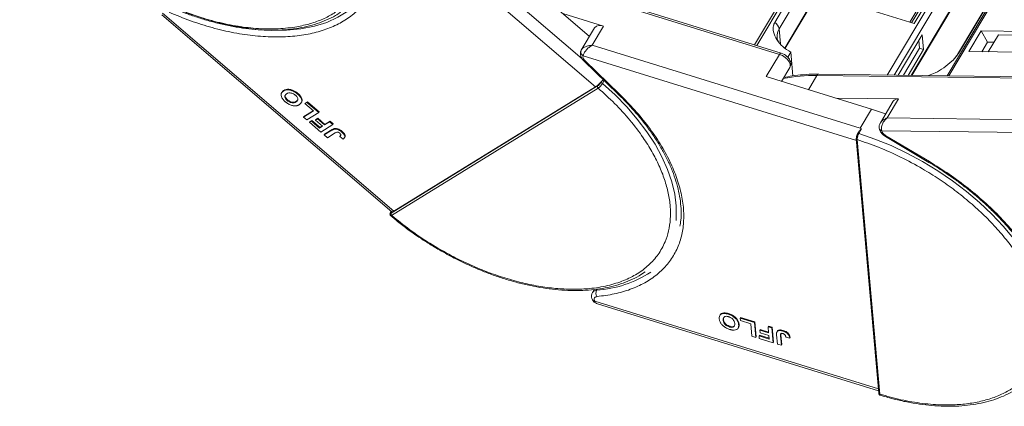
# Model space of a CAD drawing. Header units: millimetres. Extents: x -1637 to 445, y 81 to 1539.
# Tile 25 of 52: x -424 to -266, y 1206 to 1268. Entities that reach past the tile are written whole.
import ezdxf

# ---------------------------------------------------------------- set-up
doc = ezdxf.new("R2010")
doc.units = ezdxf.units.MM

msp = doc.modelspace()

# ---------------------------------------------------------------- linework, layer by layer
at = {"color": 7, "linetype": 'Continuous', "lineweight": 15}
for p, q in [((-276.46, 1313.788), (-306.19, 1263.801)), ((-305.822, 1263.687), (-276.108, 1313.646)), ((-278.388, 1308.701), (-302.965, 1267.379)), ((-245.87, 1308.528), (-275.426, 1258.834)), ((-275.155, 1258.83), (-245.577, 1308.561)), ((-302.254, 1266.369), (-277.677, 1307.691)), ((-277.322, 1303.671), (-301.345, 1263.28)), ((-301.299, 1263.249), (-277.356, 1303.505)), ((-249.191, 1303.583), (-273.768, 1262.261)), ((-273.626, 1262.414), (-249.049, 1303.735)), ((-333.72, 1261.555), (-365.023, 1288.411)), ((-367.146, 1287.571), (-331.584, 1257.059)), ((-281.404, 1267.42), (-274.212, 1279.512)), ((-273.637, 1279.859), (-281.093, 1267.323)), ((-280.688, 1267.198), (-273.149, 1279.873)), ((-340.168, 1274.039), (-302.208, 1262.27)), ((-301.952, 1262.487), (-340.019, 1274.289)), ((-275.426, 1275.024), (-284.983, 1258.957)), ((-283.892, 1258.943), (-274.729, 1274.348)), ((-342.085, 1273.327), (-332.558, 1265.152)), ((-296.107, 1271.978), (-280.688, 1267.198)), ((-274.374, 1270.328), (-281.166, 1258.908)), ((-281.038, 1258.906), (-274.442, 1269.996)), ((-400.858, 1268.61), (-364.142, 1237.109)), ((-363.804, 1237.192), (-400.735, 1268.877)), ((-330.299, 1266.776), (-336.799, 1268.791)), ((-331.746, 1266.517), (-333.858, 1262.967)), ((-332.108, 1263.734), (-330.299, 1266.776)), ((-302.254, 1266.369), (-302.042, 1263.964)), ((-279.395, 1265.417), (-283.25, 1258.934)), ((-279.841, 1263.255), (-279.95, 1264.484)), ((-279.186, 1263.052), (-279.395, 1265.417)), ((-270.005, 1266.011), (-271.965, 1262.716)), ((-257.028, 1265.844), (-270.005, 1266.011)), ((-268.996, 1264.21), (-270.005, 1266.011)), ((-267.24, 1265.413), (-268.868, 1262.676)), ((-267.24, 1265.413), (-259.277, 1265.311)), ((-333.884, 1262.917), (-333.766, 1263.058)), ((-289.305, 1250.463), (-332.108, 1263.734)), ((-282.417, 1258.924), (-279.841, 1263.255)), ((-281.647, 1258.914), (-279.186, 1263.052)), ((-279.186, 1263.052), (-279.841, 1263.255)), ((-268.996, 1264.21), (-269.9, 1262.689)), ((-267.964, 1264.196), (-268.996, 1264.21)), ((-333.554, 1262.061), (-333.589, 1261.842)), ((-333.554, 1262.061), (-289.91, 1248.529)), ((-302.208, 1262.27), (-304.319, 1258.721)), ((-301.414, 1262.246), (-301.952, 1262.478)), ((-300.397, 1262.641), (-300.886, 1261.819)), ((-300.397, 1262.641), (-300.061, 1258.837)), ((-271.965, 1262.716), (-258.988, 1262.549)), ((-333.459, 1261.239), (-327.943, 1255.89)), ((-333.257, 1261.251), (-327.742, 1255.901)), ((-301.863, 1257.959), (-300.551, 1260.164)), ((-304.319, 1258.721), (-287.496, 1253.505)), ((-301.433, 1258.682), (-301.424, 1258.586)), ((-297.576, 1256.63), (-296.232, 1258.89)), ((-296.232, 1258.89), (-257.7, 1258.394)), ((-257.403, 1258.602), (-295.935, 1259.098)), ((-278.412, 1258.872), (-278.386, 1258.915)), ((-331.246, 1257.22), (-364.233, 1236.879)), ((-331.165, 1256.882), (-364.152, 1236.542)), ((-363.804, 1237.192), (-331.584, 1257.059)), ((-330.69, 1257.889), (-330.801, 1257.703)), ((-330.205, 1258.084), (-330.478, 1257.624)), ((-381.679, 1256.216), (-381.74, 1256.115)), ((-381.372, 1256.51), (-381.432, 1256.408)), ((-379.191, 1255.932), (-379.131, 1256.034)), ((-327.943, 1255.89), (-327.946, 1255.893)), ((-283.199, 1255.146), (-293.204, 1255.275)), ((-285.008, 1252.104), (-283.199, 1255.146)), ((-380.837, 1254.915), (-380.777, 1255.017)), ((-379.421, 1254.677), (-379.36, 1254.778)), ((-378.597, 1254.53), (-378.537, 1254.631)), ((-377.995, 1254.398), (-377.675, 1254.595)), ((-377.934, 1254.499), (-377.995, 1254.398)), ((-376.628, 1253.226), (-377.995, 1254.398)), ((-377.934, 1254.499), (-377.615, 1254.696)), ((-377.675, 1254.595), (-377.615, 1254.696)), ((-377.675, 1254.595), (-375.796, 1252.983)), ((-377.615, 1254.696), (-375.736, 1253.085)), ((-287.496, 1253.505), (-289.305, 1250.463)), ((-287.496, 1253.505), (-285.242, 1252.745)), ((-284.03, 1254.783), (-286.085, 1251.328)), ((-378.226, 1252.24), (-376.628, 1253.226)), ((-378.166, 1252.342), (-378.226, 1252.24)), ((-377.714, 1251.801), (-378.226, 1252.24)), ((-378.166, 1252.342), (-376.672, 1253.263)), ((-375.796, 1252.983), (-377.714, 1251.801)), ((-376.312, 1251.758), (-375.993, 1251.955)), ((-376.252, 1251.86), (-375.932, 1252.057)), ((-375.932, 1252.057), (-375.993, 1251.955)), ((-375.993, 1251.955), (-374.866, 1250.988)), ((-375.932, 1252.057), (-374.805, 1251.09)), ((-375.736, 1253.085), (-375.796, 1252.983)), ((-246.476, 1251.608), (-285.008, 1252.104)), ((-377.27, 1251.42), (-376.95, 1251.617)), ((-377.21, 1251.521), (-377.27, 1251.42)), ((-375.46, 1249.866), (-377.27, 1251.42)), ((-377.21, 1251.521), (-376.89, 1251.718)), ((-376.89, 1251.718), (-376.95, 1251.617)), ((-376.95, 1251.617), (-375.652, 1250.503)), ((-376.89, 1251.718), (-375.592, 1250.604)), ((-376.252, 1251.86), (-376.312, 1251.758)), ((-375.185, 1250.791), (-376.312, 1251.758)), ((-375.652, 1250.503), (-375.185, 1250.791)), ((-375.592, 1250.604), (-375.652, 1250.503)), ((-375.592, 1250.604), (-375.229, 1250.828)), ((-373.542, 1251.049), (-375.46, 1249.866)), ((-374.866, 1250.988), (-374.054, 1251.489)), ((-374.805, 1251.09), (-374.866, 1250.988)), ((-374.805, 1251.09), (-373.994, 1251.59)), ((-374.054, 1251.489), (-373.994, 1251.59)), ((-374.054, 1251.489), (-373.542, 1251.049)), ((-373.994, 1251.59), (-373.481, 1251.15)), ((-373.481, 1251.15), (-373.542, 1251.049)), ((-373.221, 1250.419), (-373.281, 1250.318)), ((-289.097, 1250.352), (-289.526, 1249.63)), ((-289.097, 1250.352), (-289.305, 1250.463)), ((-374.913, 1249.397), (-373.704, 1250.143)), ((-374.853, 1249.499), (-374.913, 1249.397)), ((-374.401, 1248.958), (-374.913, 1249.397)), ((-374.853, 1249.499), (-373.644, 1250.244)), ((-373.159, 1249.723), (-374.401, 1248.958)), ((-373.644, 1250.244), (-373.704, 1250.143)), ((-372.379, 1249.262), (-372.439, 1249.16)), ((-372.439, 1249.16), (-371.902, 1248.736)), ((-372.025, 1249.937), (-372.086, 1249.836)), ((-371.69, 1248.936), (-371.63, 1249.038)), ((-289.934, 1248.806), (-286.338, 1208.133)), ((-289.549, 1249.9), (-289.731, 1249.594)), ((-285.869, 1250.071), (-285.775, 1249.815)), ((-285.869, 1250.071), (-246.676, 1249.567)), ((-285.278, 1249.151), (-278.329, 1245.019)), ((-285.21, 1249.265), (-278.261, 1245.133)), ((-289.788, 1248.651), (-286.192, 1207.978)), ((-364.317, 1237.024), (-364.319, 1237.02)), ((-364.225, 1237.18), (-364.317, 1237.024)), ((-364.286, 1237.055), (-364.216, 1237.172)), ((-331.79, 1224.701), (-332.068, 1224.234)), ((-331.404, 1224.591), (-331.306, 1224.755)), ((-331.8, 1223.108), (-331.723, 1222.854)), ((-286.397, 1208.801), (-331.723, 1222.854)), ((-331.37, 1222.468), (-331.266, 1222.43)), ((-331.275, 1222.403), (-286.369, 1208.481)), ((-311.745, 1220.538), (-311.747, 1220.533)), ((-311.687, 1220.635), (-311.744, 1220.539)), ((-310.386, 1220.748), (-310.326, 1220.85)), ((-311.197, 1219.813), (-311.137, 1219.914)), ((-308.661, 1219.168), (-308.721, 1219.066)), ((-308.489, 1220.13), (-308.428, 1220.232)), ((-308.489, 1220.13), (-306.178, 1219.414)), ((-308.454, 1219.736), (-308.489, 1220.13)), ((-306.774, 1219.215), (-308.454, 1219.736)), ((-308.428, 1220.232), (-306.118, 1219.516)), ((-306.599, 1217.245), (-306.774, 1219.215)), ((-306.118, 1219.516), (-306.178, 1219.414)), ((-306.178, 1219.414), (-305.969, 1217.049)), ((-306.118, 1219.516), (-305.909, 1217.151)), ((-310.205, 1218.717), (-310.145, 1218.818)), ((-308.754, 1218.612), (-308.814, 1218.511)), ((-305.398, 1217.376), (-305.458, 1217.274)), ((-305.398, 1217.376), (-303.873, 1216.903)), ((-305.274, 1218.281), (-305.334, 1218.179)), ((-305.299, 1217.785), (-305.334, 1218.179)), ((-305.334, 1218.179), (-303.948, 1217.75)), ((-303.913, 1217.356), (-305.299, 1217.785)), ((-305.274, 1218.281), (-303.959, 1217.873)), ((-304.036, 1218.75), (-303.976, 1218.852)), ((-304.036, 1218.75), (-303.406, 1218.555)), ((-303.948, 1217.75), (-304.036, 1218.75)), ((-303.976, 1218.852), (-303.346, 1218.656)), ((-303.862, 1216.779), (-303.913, 1217.356)), ((-303.346, 1218.656), (-303.406, 1218.555)), ((-303.406, 1218.555), (-303.197, 1216.19)), ((-303.346, 1218.656), (-303.137, 1216.291)), ((-302.525, 1215.982), (-302.657, 1217.472)), ((-302.538, 1218.052), (-302.598, 1217.951)), ((-302.03, 1217.317), (-301.97, 1217.418)), ((-302.03, 1217.317), (-301.895, 1215.786)), ((-301.959, 1217.649), (-301.97, 1217.418)), ((-301.97, 1217.418), (-301.835, 1215.888)), ((-301.589, 1218.141), (-301.649, 1218.039)), ((-305.969, 1217.049), (-306.599, 1217.245)), ((-305.909, 1217.151), (-305.969, 1217.049)), ((-305.423, 1216.88), (-305.458, 1217.274)), ((-305.458, 1217.274), (-303.862, 1216.779)), ((-303.197, 1216.19), (-305.423, 1216.88)), ((-303.137, 1216.291), (-303.197, 1216.19)), ((-301.895, 1215.786), (-302.525, 1215.982)), ((-301.835, 1215.888), (-301.895, 1215.786)), ((-301.195, 1217.102), (-300.567, 1216.937)), ((-300.507, 1217.039), (-300.567, 1216.937))]:
    msp.add_line(p, q, dxfattribs=at)
at = {"color": 7, "linetype": 'Continuous', "lineweight": 15, "flags": 128}
for points in [[(-371.129, 1269.178), (-371.133, 1269.176), (-372.728, 1268.192), (-374.52, 1267.389), (-376.495, 1266.772), (-378.634, 1266.346), (-380.922, 1266.116), (-383.336, 1266.084), (-385.858, 1266.248), (-388.465, 1266.609), (-391.136, 1267.163), (-393.847, 1267.905), (-396.576, 1268.83), (-399.298, 1269.928)], [(-302.208, 1262.27), (-302.148, 1262.36), (-302.09, 1262.428), (-302.034, 1262.472), (-301.983, 1262.49), (-301.95, 1262.486)], [(-302.208, 1262.27), (-301.728, 1262.071), (-301.28, 1261.788), (-300.904, 1261.445), (-300.63, 1261.071), (-300.484, 1260.698), (-300.477, 1260.359), (-300.551, 1260.164)], [(-273.77, 1262.258), (-273.709, 1262.34), (-273.626, 1262.414)], [(-333.257, 1261.251), (-333.336, 1261.224), (-333.4, 1261.217), (-333.447, 1261.23), (-333.459, 1261.239)], [(-295.935, 1259.098), (-295.935, 1259.098), (-295.926, 1259.097)], [(-330.478, 1257.624), (-328.468, 1255.782), (-326.609, 1253.873), (-324.917, 1251.912), (-323.405, 1249.915), (-322.086, 1247.898), (-320.969, 1245.876), (-320.065, 1243.867), (-319.379, 1241.886), (-318.918, 1239.948), (-318.685, 1238.069), (-318.682, 1236.265), (-318.726, 1235.743)], [(-327.742, 1255.901), (-327.821, 1255.874), (-327.885, 1255.867), (-327.932, 1255.881), (-327.943, 1255.89)], [(-286.284, 1250.558), (-286.285, 1250.549), (-286.281, 1250.466)], [(-286.281, 1250.466), (-286.277, 1250.445), (-286.27, 1250.417)], [(-289.743, 1249.536), (-289.741, 1249.567), (-289.731, 1249.594)], [(-289.526, 1249.63), (-286.947, 1248.735), (-284.376, 1247.683), (-281.834, 1246.48), (-279.339, 1245.137), (-276.913, 1243.665), (-274.575, 1242.075), (-272.343, 1240.38), (-270.235, 1238.594), (-268.268, 1236.73), (-266.458, 1234.804), (-264.819, 1232.83), (-263.363, 1230.826), (-262.104, 1228.805), (-261.05, 1226.786), (-260.21, 1224.783), (-259.591, 1222.813), (-259.198, 1220.892), (-259.034, 1219.034), (-259.1, 1217.255), (-259.113, 1217.134)], [(-285.21, 1249.265), (-285.246, 1249.205), (-285.269, 1249.167), (-285.278, 1249.152), (-285.278, 1249.151)], [(-278.261, 1245.133), (-278.297, 1245.073), (-278.32, 1245.034), (-278.329, 1245.019), (-278.329, 1245.019)], [(-364.286, 1237.055), (-364.309, 1237.036), (-364.317, 1237.024)], [(-364.142, 1237.109), (-364.134, 1237.103), (-364.092, 1237.088), (-364.038, 1237.09), (-363.971, 1237.108), (-363.893, 1237.142), (-363.804, 1237.192)]]:
    msp.add_lwpolyline(points, dxfattribs=at)
at = {"color": 7, "linetype": 'Continuous', "lineweight": 15}
for centre, radius, start, end in [((-330.849, 1265.674), 1.231, 63.45605, 136.83192), ((-303.78, 1266.051), 1.559, 11.78371, 58.45205), ((-300.287, 1265.153), 2.313, 148.26935, 184.60185), ((-333.46, 1262.667), 0.492, 149.47019, 177.38777), ((-333.24, 1262.7), 0.712, 180.83676, 243.81264), ((-296.74, 1234.056), 24.839, 88.82822, 101.25928), ((-295.903, 1258.736), 0.363, 94.95278, 154.87747), ((-333.987, 1260.545), 4.234, 304.58553, 321.15092), ((-330.992, 1257.102), 0.28, 155.15154, 231.8296), ((-330.701, 1257.409), 0.31, 43.934, 108.6794), ((-283.309, 1254.265), 0.888, 82.87283, 144.3365), ((-285.757, 1250.606), 0.546, 200.26316, 258.23574), ((-289.78, 1248.818), 0.154, 148.27006, 184.56191), ((-289.747, 1248.836), 0.19, 189.11541, 257.53012), ((-289.604, 1249.474), 0.174, 63.30308, 136.49349), ((-363.979, 1236.762), 0.28, 155.15154, 231.8296), ((-332.583, 1242.445), 17.893, 273.77693, 303.25967), ((-331.389, 1223.766), 0.825, 91.01914, 145.04255), ((-330.505, 1224.127), 1.012, 152.73585, 213.30288), ((-331.745, 1223.228), 0.374, 210.7577, 273.41531), ((-286.151, 1208.163), 0.189, 187.68688, 257.61823)]:
    msp.add_arc(centre, radius, start, end, dxfattribs=at)
for points, knots in [([(-368.988, 1283.68), (-368.743, 1282.812), (-368.246, 1281.05), (-368.032, 1278.503), (-368.226, 1276.241), (-368.765, 1274.294), (-369.542, 1272.644), (-370.6, 1271.146), (-371.938, 1269.821), (-373.53, 1268.691), (-375.351, 1267.777), (-377.374, 1267.08), (-379.78, 1266.561), (-382.592, 1266.297), (-385.788, 1266.37), (-389.081, 1266.776), (-392.482, 1267.503), (-396.01, 1268.568), (-399.346, 1269.873), (-402.409, 1271.317), (-405.168, 1272.824), (-407.855, 1274.501), (-410.44, 1276.338), (-412.877, 1278.302), (-415.123, 1280.36), (-417.162, 1282.485), (-419.145, 1284.859), (-420.966, 1287.462), (-422.532, 1290.239), (-423.224, 1292.034), (-423.564, 1292.918)], [0, 0, 0, 0, 0.0388454, 0.0788825, 0.1200296, 0.1521859, 0.1843384, 0.2171712, 0.25, 0.2828328, 0.3156616, 0.347818, 0.3799704, 0.421121, 0.4611572, 0.5, 0.5388463, 0.5788825, 0.6200296, 0.6521859, 0.6843384, 0.7171712, 0.75, 0.7828328, 0.8156616, 0.847818, 0.8799704, 0.921121, 0.9611563, 1, 1, 1, 1]), ([(-366.375, 1281.551), (-366.229, 1280.712), (-365.935, 1279.016), (-365.987, 1276.603), (-366.42, 1274.313), (-367.27, 1272.208), (-368.517, 1270.329), (-370.132, 1268.714), (-372.071, 1267.386), (-374.301, 1266.349), (-376.81, 1265.599), (-379.601, 1265.142), (-382.654, 1264.997), (-385.913, 1265.177), (-389.314, 1265.679), (-392.784, 1266.496), (-396.256, 1267.58), (-398.543, 1268.524), (-399.676, 1268.992)], [0, 0, 0, 0, 0.0610375, 0.1233116, 0.1864383, 0.25, 0.3135617, 0.3766884, 0.4389625, 0.5, 0.5610375, 0.6233116, 0.6864383, 0.75, 0.8135617, 0.8766884, 0.9389625, 1, 1, 1, 1]), ([(-405.573, 1272.944), (-404.768, 1272.48), (-403.64, 1271.831), (-401.938, 1270.959), (-400.481, 1270.258), (-398.729, 1269.493), (-396.884, 1268.768), (-394.952, 1268.098), (-392.97, 1267.507), (-390.961, 1267.007), (-388.947, 1266.61), (-386.947, 1266.324), (-384.977, 1266.155), (-383.052, 1266.106), (-381.184, 1266.181), (-379.386, 1266.381), (-377.669, 1266.709), (-376.041, 1267.163), (-374.517, 1267.752), (-373.262, 1268.364), (-372.575, 1268.831), (-372.31, 1269.011)], [0, 0, 0, 0, 0.0676661, 0.0948142, 0.1398274, 0.1863792, 0.2361321, 0.2878463, 0.341022, 0.3952638, 0.4502966, 0.5059236, 0.5620056, 0.6184473, 0.6751885, 0.7321992, 0.7894722, 0.8470332, 0.9049398, 0.9632876, 1, 1, 1, 1]), ([(-302.965, 1267.379), (-303.045, 1267.197), (-303.252, 1266.729), (-303.178, 1265.756), (-302.698, 1264.598), (-301.744, 1263.445), (-300.849, 1262.911), (-300.397, 1262.641)], [0, 0, 0, 0, 0.1113353, 0.2864972, 0.5212892, 0.7585824, 1, 1, 1, 1]), ([(-302.373, 1264.319), (-302.415, 1264.389), (-302.545, 1264.606), (-302.571, 1264.821), (-302.589, 1264.967)], [0, 0, 0, 0, 0.3242722, 1, 1, 1, 1]), ([(-333.751, 1263.109), (-333.793, 1263.048), (-333.883, 1262.916), (-333.928, 1262.768), (-333.952, 1262.69)], [0, 0, 0, 0, 0.4672904, 1, 1, 1, 1]), ([(-333.766, 1263.058), (-333.726, 1263.114), (-333.611, 1263.272), (-333.221, 1263.487), (-332.696, 1263.671), (-332.304, 1263.713), (-332.108, 1263.734)], [0, 0, 0, 0, 0.1510816, 0.433477, 0.7156173, 1, 1, 1, 1]), ([(-332.108, 1263.734), (-332.281, 1263.626), (-332.625, 1263.413), (-333.08, 1262.964), (-333.364, 1262.562), (-333.508, 1262.257), (-333.539, 1262.126), (-333.554, 1262.061)], [0, 0, 0, 0, 0.2513144, 0.5002066, 0.7491551, 0.8759362, 1, 1, 1, 1]), ([(-333.899, 1262.862), (-333.946, 1262.736), (-334.051, 1262.456), (-333.979, 1262.024), (-333.808, 1261.662), (-333.632, 1261.409), (-333.498, 1261.287), (-333.451, 1261.244)], [0, 0, 0, 0, 0.2257766, 0.5023468, 0.7178481, 0.8998247, 1, 1, 1, 1]), ([(-300.561, 1260.165), (-300.55, 1260.178), (-300.437, 1260.308), (-300.376, 1260.665), (-300.426, 1261.104), (-300.599, 1261.472), (-300.823, 1261.774), (-301.092, 1262.036), (-301.311, 1262.179), (-301.414, 1262.246)], [0, 0, 0, 0, 0.0206003, 0.214094, 0.4162456, 0.5737605, 0.7067715, 0.8620698, 1, 1, 1, 1]), ([(-278.386, 1258.915), (-278.036, 1259.032), (-277.278, 1259.284), (-275.951, 1260.081), (-274.8, 1261.019), (-274.012, 1261.837), (-273.738, 1262.247), (-273.626, 1262.414)], [0, 0, 0, 0, 0.2224809, 0.4830815, 0.7397704, 0.893878, 1, 1, 1, 1]), ([(-273.774, 1262.26), (-273.853, 1262.132), (-274.022, 1261.858), (-274.287, 1261.572), (-274.428, 1261.419)], [0, 0, 0, 0, 0.4676766, 1, 1, 1, 1]), ([(-330.69, 1257.889), (-330.63, 1257.95), (-330.52, 1258.062), (-330.39, 1258.156), (-330.329, 1258.194), (-330.323, 1258.198)], [0, 0, 0, 0, 0.5140114, 0.95050086, 1, 1, 1, 1]), ([(-295.928, 1259.085), (-296.123, 1259.091), (-296.966, 1259.118), (-298.39, 1259.037), (-300.062, 1258.87), (-301.062, 1258.662), (-301.498, 1258.572)], [0, 0, 0, 0, 0.0979123, 0.4220314, 0.7476902, 1, 1, 1, 1]), ([(-381.372, 1256.51), (-381.319, 1256.54), (-381.159, 1256.63), (-380.838, 1256.717), (-380.375, 1256.694), (-379.89, 1256.542), (-379.463, 1256.303), (-379.231, 1256.115), (-379.131, 1256.034)], [0, 0, 0, 0, 0.1018882, 0.3073435, 0.4929627, 0.6786474, 0.8607914, 1, 1, 1, 1]), ([(-331.165, 1256.882), (-330.267, 1256.069), (-328.443, 1254.418), (-326.034, 1251.748), (-324.068, 1249.163), (-322.543, 1246.731), (-321.396, 1244.492), (-320.513, 1242.262), (-319.913, 1240.065), (-319.605, 1237.939), (-319.596, 1235.922), (-319.875, 1234.031), (-320.488, 1232.12), (-321.516, 1230.262), (-323.023, 1228.559), (-324.876, 1227.165), (-327.069, 1226.064), (-329.626, 1225.262), (-332.315, 1224.828), (-335.006, 1224.701), (-337.617, 1224.81), (-340.352, 1225.147), (-343.185, 1225.716), (-346.066, 1226.506), (-348.946, 1227.505), (-351.795, 1228.694), (-354.844, 1230.186), (-358.028, 1232.02), (-361.255, 1234.186), (-363.196, 1235.764), (-364.152, 1236.542)], [0, 0, 0, 0, 0.0388454, 0.0788825, 0.1200296, 0.1521859, 0.1843384, 0.2171712, 0.25, 0.2828328, 0.3156616, 0.347818, 0.3799704, 0.421121, 0.4611572, 0.5, 0.5388463, 0.5788825, 0.6200296, 0.6521859, 0.6843384, 0.7171712, 0.75, 0.7828328, 0.8156616, 0.847818, 0.8799704, 0.921121, 0.9611563, 1, 1, 1, 1]), ([(-330.801, 1257.703), (-330.83, 1257.657), (-330.889, 1257.566), (-331.011, 1257.422), (-331.139, 1257.295), (-331.21, 1257.245), (-331.246, 1257.22)], [0, 0, 0, 0, 0.250048, 0.4998781, 0.7492191, 1, 1, 1, 1]), ([(-330.478, 1257.624), (-330.514, 1257.568), (-330.591, 1257.448), (-330.729, 1257.278), (-330.856, 1257.14), (-330.962, 1257.038), (-331.069, 1256.946), (-331.133, 1256.904), (-331.165, 1256.882)], [0, 0, 0, 0, 0.2021443, 0.4357122, 0.5648951, 0.7020076, 0.8470445, 1, 1, 1, 1]), ([(-381.151, 1254.713), (-381.22, 1254.775), (-381.43, 1254.963), (-381.704, 1255.308), (-381.847, 1255.706), (-381.803, 1256.069), (-381.623, 1256.282), (-381.469, 1256.384), (-381.432, 1256.408)], [0, 0, 0, 0, 0.1013981, 0.3069957, 0.5061443, 0.6852619, 0.9245571, 1, 1, 1, 1]), ([(-381.661, 1256.204), (-381.609, 1256.288), (-381.536, 1256.406), (-381.41, 1256.486), (-381.372, 1256.51)], [0, 0, 0, 0, 0.7008337, 1, 1, 1, 1]), ([(-381.432, 1256.408), (-381.379, 1256.438), (-381.219, 1256.529), (-380.898, 1256.615), (-380.436, 1256.593), (-379.951, 1256.441), (-379.523, 1256.202), (-379.292, 1256.014), (-379.191, 1255.932)], [0, 0, 0, 0, 0.1018882, 0.3073435, 0.4929627, 0.6786474, 0.8607914, 1, 1, 1, 1]), ([(-380.837, 1254.915), (-380.906, 1254.979), (-381.043, 1255.106), (-381.183, 1255.322), (-381.239, 1255.532), (-381.188, 1255.75), (-381.057, 1255.88), (-380.95, 1255.95), (-380.929, 1255.963)], [0, 0, 0, 0, 0.16029217, 0.32192242, 0.49076139, 0.65756923, 0.93388265, 1, 1, 1, 1]), ([(-380.777, 1255.017), (-380.846, 1255.08), (-380.983, 1255.208), (-381.124, 1255.424), (-381.174, 1255.631), (-381.158, 1255.777), (-381.104, 1255.832), (-381.092, 1255.844)], [0, 0, 0, 0, 0.2272027, 0.4563021, 0.6956193, 0.9320575, 1, 1, 1, 1]), ([(-380.929, 1255.963), (-380.876, 1255.993), (-380.725, 1256.076), (-380.45, 1256.136), (-380.105, 1256.077), (-379.815, 1255.959), (-379.622, 1255.827), (-379.527, 1255.749), (-379.51, 1255.734)], [0, 0, 0, 0, 0.1585903, 0.4472388, 0.6203806, 0.7935748, 0.9612953, 1, 1, 1, 1]), ([(-379.51, 1255.734), (-379.441, 1255.67), (-379.305, 1255.542), (-379.171, 1255.326), (-379.114, 1255.107), (-379.171, 1254.876), (-379.308, 1254.749), (-379.41, 1254.684), (-379.421, 1254.677)], [0, 0, 0, 0, 0.1597099, 0.3204292, 0.4910735, 0.6770503, 0.9662903, 1, 1, 1, 1]), ([(-379.191, 1255.932), (-379.122, 1255.87), (-378.912, 1255.682), (-378.633, 1255.335), (-378.489, 1254.936), (-378.535, 1254.573), (-378.713, 1254.365), (-378.863, 1254.267), (-378.896, 1254.245)], [0, 0, 0, 0, 0.1021706, 0.3092201, 0.51365, 0.6922749, 0.9324126, 1, 1, 1, 1]), ([(-379.131, 1256.034), (-379.061, 1255.972), (-378.852, 1255.784), (-378.57, 1255.435), (-378.437, 1255.042), (-378.443, 1254.767), (-378.532, 1254.669), (-378.555, 1254.643)], [0, 0, 0, 0, 0.1355896, 0.4103631, 0.6816602, 0.9187116, 1, 1, 1, 1]), ([(-327.742, 1255.901), (-326.914, 1255.064), (-325.241, 1253.371), (-323.074, 1250.7), (-321.191, 1247.953), (-319.663, 1245.174), (-318.519, 1242.421), (-317.78, 1239.752), (-317.449, 1237.216), (-317.513, 1234.837), (-317.963, 1232.616), (-318.807, 1230.558), (-320.051, 1228.696), (-321.683, 1227.074), (-323.672, 1225.726), (-325.978, 1224.685), (-328.527, 1223.934), (-330.415, 1223.692), (-331.35, 1223.572)], [0, 0, 0, 0, 0.0610375, 0.1233116, 0.1864383, 0.25, 0.3135617, 0.3766884, 0.4389625, 0.5, 0.5610375, 0.6233116, 0.6864383, 0.75, 0.8135617, 0.8766884, 0.9389625, 1, 1, 1, 1]), ([(-327.954, 1255.885), (-327.638, 1255.58), (-326.809, 1254.778), (-325.566, 1253.431), (-324.223, 1251.851), (-322.986, 1250.232), (-321.864, 1248.588), (-320.867, 1246.931), (-320.005, 1245.27), (-319.283, 1243.617), (-318.706, 1241.981), (-318.28, 1240.37), (-318.006, 1238.789), (-317.894, 1237.249), (-317.917, 1235.913), (-318.049, 1235.125), (-318.102, 1234.808)], [0, 0, 0, 0, 0.0442527, 0.1163081, 0.1893714, 0.2631716, 0.3375158, 0.4122725, 0.4873622, 0.5627552, 0.6384687, 0.7145752, 0.7912177, 0.8686188, 0.9470947, 1, 1, 1, 1]), ([(-380.514, 1254.278), (-380.556, 1254.3), (-380.642, 1254.345), (-380.758, 1254.418), (-380.866, 1254.49), (-380.963, 1254.561), (-381.059, 1254.635), (-381.12, 1254.687), (-381.151, 1254.713)], [0, 0, 0, 0, 0.1854289, 0.3721896, 0.5277082, 0.6838775, 0.8416784, 1, 1, 1, 1]), ([(-379.421, 1254.677), (-379.474, 1254.647), (-379.608, 1254.572), (-379.855, 1254.513), (-380.166, 1254.545), (-380.454, 1254.649), (-380.68, 1254.786), (-380.797, 1254.883), (-380.837, 1254.915)], [0, 0, 0, 0, 0.1586166, 0.4008637, 0.5730594, 0.7454856, 0.9129852, 1, 1, 1, 1]), ([(-379.36, 1254.778), (-379.414, 1254.749), (-379.548, 1254.673), (-379.795, 1254.614), (-380.105, 1254.646), (-380.394, 1254.75), (-380.62, 1254.888), (-380.737, 1254.984), (-380.777, 1255.017)], [0, 0, 0, 0, 0.1586166, 0.4008637, 0.5730594, 0.7454856, 0.9129852, 1, 1, 1, 1]), ([(-379.502, 1254.047), (-379.58, 1254.046), (-379.736, 1254.044), (-380.055, 1254.096), (-380.323, 1254.183), (-380.494, 1254.267), (-380.514, 1254.278)], [0, 0, 0, 0, 0.2508959, 0.50216611, 0.94051172, 1, 1, 1, 1]), ([(-378.896, 1254.245), (-378.921, 1254.23), (-378.973, 1254.199), (-379.06, 1254.156), (-379.155, 1254.117), (-379.262, 1254.084), (-379.376, 1254.058), (-379.46, 1254.051), (-379.502, 1254.047)], [0, 0, 0, 0, 0.1539502, 0.3081809, 0.478699, 0.6499612, 0.8242026, 1, 1, 1, 1]), ([(-379.143, 1254.993), (-379.197, 1254.923), (-379.259, 1254.843), (-379.35, 1254.785), (-379.36, 1254.778)], [0, 0, 0, 0, 0.8817289, 1, 1, 1, 1]), ([(-286.087, 1251.287), (-286.035, 1251.378), (-285.908, 1251.602), (-285.527, 1251.894), (-285.182, 1252.034), (-285.008, 1252.104)], [0, 0, 0, 0, 0.2551059, 0.6260787, 1, 1, 1, 1]), ([(-285.008, 1252.104), (-285.164, 1251.966), (-285.476, 1251.691), (-285.799, 1251.143), (-285.93, 1250.663), (-285.932, 1250.302), (-285.89, 1250.148), (-285.869, 1250.071)], [0, 0, 0, 0, 0.2513144, 0.5002066, 0.7491551, 0.8759362, 1, 1, 1, 1]), ([(-373.644, 1250.244), (-373.618, 1250.26), (-373.566, 1250.291), (-373.492, 1250.329), (-373.424, 1250.36), (-373.36, 1250.384), (-373.295, 1250.406), (-373.246, 1250.415), (-373.221, 1250.419)], [0, 0, 0, 0, 0.20826979, 0.416707, 0.56148059, 0.70657343, 0.85282453, 1, 1, 1, 1]), ([(-373.281, 1250.318), (-373.205, 1250.323), (-373.052, 1250.332), (-372.774, 1250.265), (-372.43, 1250.111), (-372.216, 1249.94), (-372.086, 1249.836)], [0, 0, 0, 0, 0.2064605, 0.4135145, 0.6452106, 1, 1, 1, 1]), ([(-373.221, 1250.419), (-373.145, 1250.424), (-372.991, 1250.433), (-372.713, 1250.366), (-372.37, 1250.212), (-372.155, 1250.041), (-372.025, 1249.937)], [0, 0, 0, 0, 0.2064605, 0.4135145, 0.6452106, 1, 1, 1, 1]), ([(-289.544, 1249.897), (-289.535, 1249.915), (-289.495, 1249.998), (-289.383, 1250.121), (-289.27, 1250.233), (-289.193, 1250.296), (-289.164, 1250.319), (-289.144, 1250.333), (-289.13, 1250.342), (-289.12, 1250.348), (-289.112, 1250.352), (-289.105, 1250.354), (-289.101, 1250.354), (-289.098, 1250.353), (-289.097, 1250.353), (-289.097, 1250.352)], [0, 0, 0, 0, 0.08926714, 0.41405506, 0.74769421, 0.82984899, 0.88488005, 0.92173946, 0.94654647, 0.9634224, 0.97907575, 0.9873133, 0.99335919, 0.99826269, 1, 1, 1, 1]), ([(-286.101, 1251.3), (-286.162, 1251.175), (-286.258, 1250.977), (-286.303, 1250.669), (-286.281, 1250.503), (-286.27, 1250.417)], [0, 0, 0, 0, 0.4485628, 0.7107889, 1, 1, 1, 1]), ([(-286.258, 1250.469), (-286.253, 1250.4), (-286.239, 1250.204), (-286.089, 1249.926), (-285.87, 1249.623), (-285.6, 1249.362), (-285.381, 1249.219), (-285.278, 1249.152)], [0, 0, 0, 0, 0.1287349, 0.3638291, 0.5623506, 0.7941365, 1, 1, 1, 1]), ([(-373.704, 1250.143), (-373.678, 1250.158), (-373.626, 1250.189), (-373.553, 1250.228), (-373.484, 1250.259), (-373.42, 1250.282), (-373.355, 1250.305), (-373.306, 1250.313), (-373.281, 1250.318)], [0, 0, 0, 0, 0.20826979, 0.416707, 0.56148059, 0.70657343, 0.85282453, 1, 1, 1, 1]), ([(-373.159, 1249.723), (-373.107, 1249.754), (-373.016, 1249.806), (-372.883, 1249.85), (-372.765, 1249.85), (-372.666, 1249.819), (-372.552, 1249.759), (-372.482, 1249.702), (-372.438, 1249.667)], [0, 0, 0, 0, 0.2920273, 0.5048541, 0.6139046, 0.723685, 0.8298165, 1, 1, 1, 1]), ([(-372.27, 1249.367), (-372.274, 1249.349), (-372.282, 1249.314), (-372.311, 1249.275), (-372.341, 1249.241), (-372.372, 1249.212), (-372.404, 1249.185), (-372.427, 1249.169), (-372.439, 1249.16)], [0, 0, 0, 0, 0.1938055, 0.3931273, 0.5440688, 0.6954121, 0.8476129, 1, 1, 1, 1]), ([(-372.438, 1249.667), (-372.417, 1249.648), (-372.373, 1249.609), (-372.327, 1249.551), (-372.294, 1249.497), (-372.277, 1249.451), (-372.268, 1249.407), (-372.269, 1249.38), (-372.27, 1249.367)], [0, 0, 0, 0, 0.202387, 0.4109073, 0.5578292, 0.7094718, 0.8532239, 1, 1, 1, 1]), ([(-372.379, 1249.262), (-372.367, 1249.27), (-372.343, 1249.287), (-372.309, 1249.316), (-372.286, 1249.336), (-372.276, 1249.348), (-372.275, 1249.349)], [0, 0, 0, 0, 0.3193432, 0.6389567, 0.9844491, 1, 1, 1, 1]), ([(-372.086, 1249.836), (-372.017, 1249.774), (-371.859, 1249.631), (-371.681, 1249.387), (-371.614, 1249.146), (-371.673, 1248.909), (-371.812, 1248.804), (-371.902, 1248.736)], [0, 0, 0, 0, 0.1552919, 0.3531453, 0.543243, 0.704067, 1, 1, 1, 1]), ([(-372.025, 1249.937), (-371.956, 1249.875), (-371.799, 1249.733), (-371.618, 1249.487), (-371.56, 1249.251), (-371.577, 1249.1), (-371.629, 1249.051), (-371.637, 1249.043)], [0, 0, 0, 0, 0.2110373, 0.4799142, 0.7382516, 0.9568068, 1, 1, 1, 1]), ([(-289.743, 1249.536), (-289.768, 1249.488), (-289.819, 1249.393), (-289.877, 1249.213), (-289.913, 1249.035), (-289.912, 1248.945), (-289.912, 1248.899)], [0, 0, 0, 0, 0.250048, 0.4998781, 0.7492191, 1, 1, 1, 1]), ([(-289.526, 1249.63), (-289.558, 1249.572), (-289.626, 1249.446), (-289.699, 1249.24), (-289.748, 1249.059), (-289.776, 1248.914), (-289.792, 1248.77), (-289.789, 1248.691), (-289.788, 1248.651)], [0, 0, 0, 0, 0.2021443, 0.4357122, 0.5648951, 0.7020076, 0.8470445, 1, 1, 1, 1]), ([(-289.788, 1248.651), (-288.645, 1248.262), (-286.324, 1247.472), (-282.814, 1245.893), (-279.581, 1244.161), (-276.686, 1242.349), (-274.136, 1240.538), (-271.714, 1238.59), (-269.449, 1236.519), (-267.38, 1234.364), (-265.545, 1232.161), (-263.954, 1229.935), (-262.496, 1227.501), (-261.272, 1224.893), (-260.405, 1222.188), (-259.975, 1219.629), (-259.964, 1217.199), (-260.388, 1214.894), (-261.206, 1212.919), (-262.304, 1211.278), (-263.58, 1209.941), (-265.119, 1208.784), (-266.912, 1207.826), (-268.928, 1207.083), (-271.133, 1206.569), (-273.497, 1206.282), (-276.226, 1206.214), (-279.326, 1206.445), (-282.747, 1207.015), (-285.055, 1207.66), (-286.192, 1207.978)], [0, 0, 0, 0, 0.0388454, 0.0788825, 0.1200296, 0.1521859, 0.1843384, 0.2171712, 0.25, 0.2828328, 0.3156616, 0.347818, 0.3799704, 0.421121, 0.4611572, 0.5, 0.5388463, 0.5788825, 0.6200296, 0.6521859, 0.6843384, 0.7171712, 0.75, 0.7828328, 0.8156616, 0.847818, 0.8799704, 0.921121, 0.9611563, 1, 1, 1, 1]), ([(-278.327, 1245.018), (-277.525, 1244.526), (-276.401, 1243.837), (-274.8, 1242.747), (-273.47, 1241.792), (-271.938, 1240.61), (-270.396, 1239.326), (-268.859, 1237.941), (-267.365, 1236.476), (-265.938, 1234.946), (-264.598, 1233.364), (-263.36, 1231.746), (-262.238, 1230.102), (-261.241, 1228.444), (-260.379, 1226.784), (-259.657, 1225.131), (-259.081, 1223.494), (-258.654, 1221.883), (-258.38, 1220.303), (-258.269, 1218.763), (-258.29, 1217.453), (-258.417, 1216.691), (-258.465, 1216.4)], [0, 0, 0, 0, 0.0641007, 0.0898008, 0.1324146, 0.1764824, 0.2235732, 0.2725094, 0.3228117, 0.3740988, 0.4261034, 0.4786324, 0.5315488, 0.5847586, 0.6382055, 0.6918683, 0.7457592, 0.7999299, 0.854482, 0.9095741, 0.9654312, 1, 1, 1, 1]), ([(-278.261, 1245.133), (-277.199, 1244.474), (-275.054, 1243.143), (-272.014, 1240.883), (-269.139, 1238.443), (-266.507, 1235.847), (-264.17, 1233.154), (-262.175, 1230.417), (-260.551, 1227.694), (-259.301, 1225.013), (-258.419, 1222.379), (-257.915, 1219.796), (-257.81, 1217.298), (-258.119, 1214.938), (-258.839, 1212.765), (-259.958, 1210.829), (-261.412, 1209.135), (-262.661, 1208.232), (-263.279, 1207.784)], [0, 0, 0, 0, 0.0610375, 0.1233116, 0.1864383, 0.25, 0.3135617, 0.3766884, 0.4389625, 0.5, 0.5610375, 0.6233116, 0.6864383, 0.75, 0.8135617, 0.8766884, 0.9389625, 1, 1, 1, 1]), ([(-364.319, 1237.02), (-364.343, 1236.976), (-364.391, 1236.886), (-364.424, 1236.744), (-364.41, 1236.629), (-364.368, 1236.548), (-364.336, 1236.516), (-364.32, 1236.5)], [0, 0, 0, 0, 0.24555751, 0.49501524, 0.75009187, 0.87683345, 1, 1, 1, 1]), ([(-364.233, 1236.879), (-364.262, 1236.864), (-364.322, 1236.834), (-364.359, 1236.859), (-364.352, 1236.933), (-364.308, 1237.014), (-364.286, 1237.055)], [0, 0, 0, 0, 0.2500482, 0.4998785, 0.7492197, 1, 1, 1, 1]), ([(-364.152, 1236.542), (-364.18, 1236.526), (-364.236, 1236.495), (-364.29, 1236.484), (-364.308, 1236.496), (-364.315, 1236.501)], [0, 0, 0, 0, 0.3880985, 0.7561047, 1, 1, 1, 1]), ([(-364.312, 1236.505), (-363.872, 1236.134), (-362.912, 1235.324), (-361.502, 1234.26), (-360.088, 1233.256), (-358.674, 1232.31), (-357.643, 1231.682), (-357.082, 1231.341)], [0, 0, 0, 0, 0.1970846, 0.4304117, 0.5965908, 0.7805837, 1, 1, 1, 1]), ([(-357.082, 1231.341), (-356.277, 1230.877), (-355.15, 1230.228), (-353.448, 1229.356), (-351.991, 1228.655), (-350.239, 1227.89), (-348.394, 1227.165), (-346.462, 1226.495), (-344.48, 1225.904), (-342.471, 1225.404), (-340.457, 1225.007), (-338.457, 1224.721), (-336.487, 1224.552), (-334.561, 1224.503), (-332.694, 1224.578), (-330.896, 1224.778), (-329.179, 1225.106), (-327.55, 1225.561), (-326.026, 1226.149), (-324.721, 1226.789), (-323.989, 1227.288), (-323.678, 1227.501)], [0, 0, 0, 0, 0.0672342, 0.094209, 0.1389349, 0.1851896, 0.234625, 0.286009, 0.3388454, 0.392741, 0.4474225, 0.5026944, 0.5584185, 0.6145, 0.670879, 0.7275258, 0.7844332, 0.8416269, 0.8991638, 0.9571392, 1, 1, 1, 1]), ([(-332.055, 1224.237), (-332.067, 1224.223), (-332.182, 1224.091), (-332.241, 1223.734), (-332.208, 1223.336), (-332.095, 1223.114), (-332.057, 1223.04)], [0, 0, 0, 0, 0.0443647, 0.4170344, 0.8063795, 1, 1, 1, 1]), ([(-332.065, 1223.033), (-332.013, 1222.948), (-331.913, 1222.784), (-331.652, 1222.555), (-331.431, 1222.465), (-331.292, 1222.409)], [0, 0, 0, 0, 0.2878558, 0.5515787, 1, 1, 1, 1]), ([(-331.8, 1223.108), (-331.799, 1223.168), (-331.797, 1223.29), (-331.706, 1223.432), (-331.558, 1223.535), (-331.419, 1223.56), (-331.35, 1223.572)], [0, 0, 0, 0, 0.24553592, 0.5, 0.75446408, 1, 1, 1, 1]), ([(-331.723, 1222.854), (-331.695, 1222.788), (-331.639, 1222.653), (-331.524, 1222.511), (-331.413, 1222.48), (-331.37, 1222.468)], [0, 0, 0, 0, 0.3754511, 0.7591657, 1, 1, 1, 1]), ([(-311.828, 1220.019), (-311.832, 1220.082), (-311.842, 1220.27), (-311.776, 1220.544), (-311.547, 1220.777), (-311.19, 1220.881), (-310.78, 1220.858), (-310.505, 1220.781), (-310.386, 1220.748)], [0, 0, 0, 0, 0.1018882, 0.3073435, 0.4929627, 0.6786474, 0.8607914, 1, 1, 1, 1]), ([(-311.686, 1220.634), (-311.685, 1220.636), (-311.659, 1220.739), (-311.476, 1220.873), (-311.133, 1220.984), (-310.72, 1220.959), (-310.445, 1220.883), (-310.326, 1220.85)], [0, 0, 0, 0, 0.0049102, 0.271576, 0.5383358, 0.8000091, 1, 1, 1, 1]), ([(-310.386, 1220.748), (-310.298, 1220.719), (-310.033, 1220.631), (-309.593, 1220.406), (-309.165, 1220.049), (-308.857, 1219.627), (-308.748, 1219.3), (-308.726, 1219.109), (-308.721, 1219.066)], [0, 0, 0, 0, 0.1021706, 0.3092201, 0.51365, 0.6922749, 0.9324126, 1, 1, 1, 1]), ([(-310.326, 1220.85), (-310.238, 1220.82), (-309.973, 1220.732), (-309.532, 1220.508), (-309.105, 1220.15), (-308.796, 1219.728), (-308.688, 1219.401), (-308.666, 1219.21), (-308.661, 1219.168)], [0, 0, 0, 0, 0.1021706, 0.3092201, 0.51365, 0.6922749, 0.9324126, 1, 1, 1, 1]), ([(-310.162, 1218.32), (-310.25, 1218.349), (-310.515, 1218.438), (-310.952, 1218.663), (-311.378, 1219.019), (-311.687, 1219.44), (-311.8, 1219.775), (-311.823, 1219.972), (-311.828, 1220.019)], [0, 0, 0, 0, 0.1013981, 0.3069957, 0.5061443, 0.6852619, 0.9245571, 1, 1, 1, 1]), ([(-311.197, 1219.813), (-311.2, 1219.875), (-311.208, 1220.05), (-311.138, 1220.269), (-310.929, 1220.397), (-310.692, 1220.429), (-310.485, 1220.393), (-310.371, 1220.36), (-310.35, 1220.354)], [0, 0, 0, 0, 0.1585903, 0.4472388, 0.6203806, 0.7935748, 0.9612953, 1, 1, 1, 1]), ([(-310.205, 1218.717), (-310.293, 1218.748), (-310.471, 1218.811), (-310.73, 1218.969), (-310.946, 1219.168), (-311.121, 1219.435), (-311.18, 1219.65), (-311.195, 1219.786), (-311.197, 1219.813)], [0, 0, 0, 0, 0.1602922, 0.3219224, 0.4907614, 0.6575692, 0.9338827, 1, 1, 1, 1]), ([(-311.137, 1219.914), (-311.142, 1219.977), (-311.153, 1220.121), (-311.094, 1220.233), (-311.06, 1220.296)], [0, 0, 0, 0, 0.442502, 1, 1, 1, 1]), ([(-310.145, 1218.818), (-310.233, 1218.849), (-310.411, 1218.912), (-310.669, 1219.07), (-310.885, 1219.269), (-311.06, 1219.536), (-311.119, 1219.752), (-311.134, 1219.888), (-311.137, 1219.914)], [0, 0, 0, 0, 0.1602922, 0.3219224, 0.4907614, 0.6575692, 0.9338827, 1, 1, 1, 1]), ([(-310.35, 1220.354), (-310.261, 1220.322), (-310.083, 1220.258), (-309.826, 1220.095), (-309.602, 1219.887), (-309.418, 1219.604), (-309.365, 1219.388), (-309.351, 1219.26), (-309.35, 1219.246)], [0, 0, 0, 0, 0.1597099, 0.3204292, 0.4910735, 0.6770503, 0.9662903, 1, 1, 1, 1]), ([(-309.35, 1219.246), (-309.347, 1219.184), (-309.339, 1219.027), (-309.397, 1218.824), (-309.566, 1218.686), (-309.79, 1218.638), (-310.017, 1218.663), (-310.157, 1218.703), (-310.205, 1218.717)], [0, 0, 0, 0, 0.15861661, 0.40086372, 0.57305935, 0.74548557, 0.91298519, 1, 1, 1, 1]), ([(-309.355, 1218.964), (-309.359, 1218.948), (-309.38, 1218.872), (-309.511, 1218.79), (-309.729, 1218.739), (-309.957, 1218.765), (-310.097, 1218.804), (-310.145, 1218.818)], [0, 0, 0, 0, 0.07055784, 0.33768551, 0.6051709, 0.86501363, 1, 1, 1, 1]), ([(-308.721, 1219.066), (-308.719, 1219.035), (-308.714, 1218.972), (-308.715, 1218.877), (-308.722, 1218.781), (-308.74, 1218.686), (-308.768, 1218.594), (-308.799, 1218.538), (-308.814, 1218.511)], [0, 0, 0, 0, 0.1539502, 0.3081809, 0.478699, 0.6499612, 0.8242026, 1, 1, 1, 1]), ([(-308.661, 1219.168), (-308.658, 1219.136), (-308.654, 1219.074), (-308.655, 1218.979), (-308.662, 1218.883), (-308.68, 1218.787), (-308.708, 1218.695), (-308.739, 1218.64), (-308.754, 1218.612)], [0, 0, 0, 0, 0.1539502, 0.3081809, 0.478699, 0.6499612, 0.8242026, 1, 1, 1, 1]), ([(-309.48, 1218.199), (-309.52, 1218.2), (-309.599, 1218.201), (-309.718, 1218.216), (-309.831, 1218.235), (-309.94, 1218.258), (-310.051, 1218.286), (-310.125, 1218.309), (-310.162, 1218.32)], [0, 0, 0, 0, 0.1854289, 0.3721896, 0.5277082, 0.6838775, 0.8416784, 1, 1, 1, 1]), ([(-308.814, 1218.511), (-308.849, 1218.466), (-308.917, 1218.377), (-309.109, 1218.257), (-309.308, 1218.202), (-309.462, 1218.199), (-309.48, 1218.199)], [0, 0, 0, 0, 0.2508959, 0.5021661, 0.9405117, 1, 1, 1, 1]), ([(-302.657, 1217.472), (-302.659, 1217.504), (-302.664, 1217.567), (-302.666, 1217.65), (-302.663, 1217.722), (-302.656, 1217.783), (-302.646, 1217.844), (-302.632, 1217.881), (-302.625, 1217.9)], [0, 0, 0, 0, 0.20826979, 0.416707, 0.56148059, 0.70657343, 0.85282453, 1, 1, 1, 1]), ([(-302.625, 1217.9), (-302.595, 1217.948), (-302.535, 1218.043), (-302.348, 1218.125), (-302.054, 1218.148), (-301.801, 1218.08), (-301.649, 1218.039)], [0, 0, 0, 0, 0.2064605, 0.4135145, 0.6452106, 1, 1, 1, 1]), ([(-302.529, 1218.046), (-302.509, 1218.077), (-302.457, 1218.156), (-302.287, 1218.226), (-301.994, 1218.25), (-301.741, 1218.182), (-301.589, 1218.141)], [0, 0, 0, 0, 0.1463469, 0.3690861, 0.618334, 1, 1, 1, 1]), ([(-302.03, 1217.317), (-302.034, 1217.379), (-302.041, 1217.488), (-302.02, 1217.61), (-301.968, 1217.676), (-301.895, 1217.698), (-301.789, 1217.695), (-301.706, 1217.672), (-301.655, 1217.658)], [0, 0, 0, 0, 0.2920273, 0.5048541, 0.6139046, 0.723685, 0.8298165, 1, 1, 1, 1]), ([(-301.655, 1217.658), (-301.628, 1217.649), (-301.572, 1217.63), (-301.499, 1217.593), (-301.435, 1217.552), (-301.386, 1217.512), (-301.342, 1217.468), (-301.318, 1217.438), (-301.306, 1217.423)], [0, 0, 0, 0, 0.202387, 0.4109073, 0.5578292, 0.7094718, 0.8532239, 1, 1, 1, 1]), ([(-301.649, 1218.039), (-301.561, 1218.01), (-301.361, 1217.942), (-301.058, 1217.774), (-300.81, 1217.547), (-300.622, 1217.255), (-300.589, 1217.062), (-300.567, 1216.937)], [0, 0, 0, 0, 0.1552919, 0.3531453, 0.543243, 0.704067, 1, 1, 1, 1]), ([(-301.589, 1218.141), (-301.501, 1218.111), (-301.301, 1218.043), (-300.998, 1217.875), (-300.749, 1217.648), (-300.561, 1217.357), (-300.528, 1217.164), (-300.507, 1217.039)], [0, 0, 0, 0, 0.15529194, 0.35314526, 0.54324301, 0.704067, 1, 1, 1, 1]), ([(-301.306, 1217.423), (-301.292, 1217.402), (-301.264, 1217.358), (-301.241, 1217.299), (-301.224, 1217.245), (-301.211, 1217.197), (-301.202, 1217.149), (-301.197, 1217.118), (-301.195, 1217.102)], [0, 0, 0, 0, 0.1938055, 0.3931273, 0.5440688, 0.6954121, 0.8476129, 1, 1, 1, 1]), ([(-286.338, 1208.137), (-286.332, 1208.095), (-286.32, 1208.012), (-286.267, 1207.909), (-286.194, 1207.833), (-286.132, 1207.807), (-286.103, 1207.795)], [0, 0, 0, 0, 0.26899854, 0.5317352, 0.77847866, 1, 1, 1, 1]), ([(-286.192, 1207.978), (-286.186, 1207.943), (-286.176, 1207.875), (-286.145, 1207.817), (-286.118, 1207.804), (-286.106, 1207.799)], [0, 0, 0, 0, 0.3779906, 0.7364121, 1, 1, 1, 1]), ([(-286.103, 1207.806), (-285.692, 1207.68), (-284.604, 1207.347), (-282.845, 1206.92), (-280.831, 1206.52), (-278.831, 1206.235), (-276.861, 1206.065), (-274.935, 1206.016), (-273.068, 1206.091), (-271.27, 1206.292), (-269.553, 1206.619), (-267.924, 1207.074), (-266.4, 1207.662), (-265.098, 1208.301), (-264.368, 1208.799), (-264.059, 1209.009)], [0, 0, 0, 0, 0.0473328, 0.1250322, 0.2038644, 0.2835479, 0.3638833, 0.4447338, 0.5260134, 0.607679, 0.6897203, 0.7721742, 0.8551231, 0.9387041, 1, 1, 1, 1])]:
    msp.add_open_spline(points, degree=3, knots=knots, dxfattribs=at)
for points in [[(-333.257, 1261.251), (-333.346, 1261.35), (-333.524, 1261.548), (-333.568, 1261.744), (-333.589, 1261.842)], [(-285.21, 1249.265), (-285.329, 1249.346), (-285.567, 1249.508), (-285.706, 1249.712), (-285.775, 1249.815)]]:
    msp.add_open_spline(points, degree=3, dxfattribs=at)

doc.saveas('drawing.dxf')
